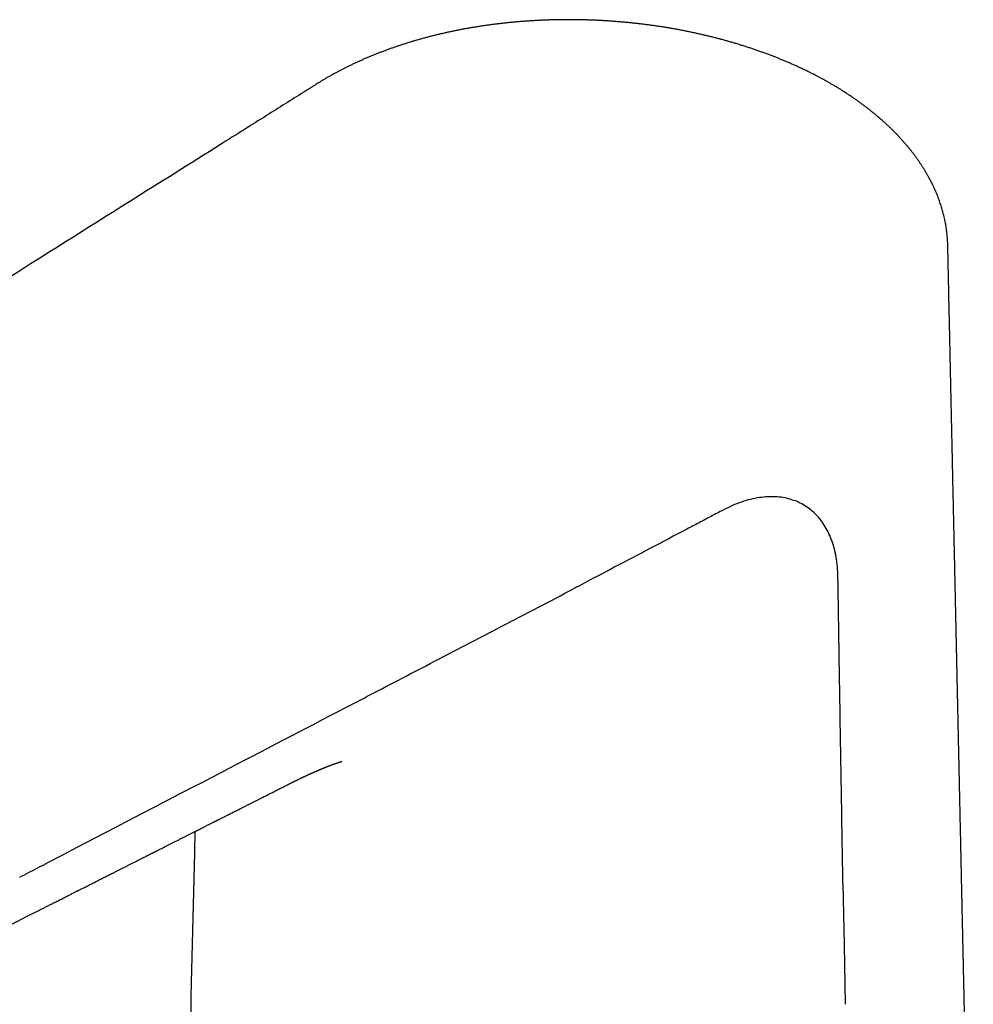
# Model space of a CAD drawing. Header units: millimetres. Extents: x 8 to 613, y 12 to 425.
# Tile 8 of 35: x 524 to 589, y 162 to 229. Entities that reach past the tile are written whole.
import ezdxf

# ---------------------------------------------------------------- set-up
doc = ezdxf.new("R2010")
doc.units = ezdxf.units.MM

msp = doc.modelspace()

# ---------------------------------------------------------------- linework, layer by layer
at = {"color": 7, "linetype": 'Continuous', "lineweight": 30}
for p, q in [((587.563, 213.251), (587.563, 213.249)), ((542.708, 176.583), (542.706, 176.582)), ((536.254, 173.324), (536.22, 171.869))]:
    msp.add_line(p, q, dxfattribs=at)
at = {"color": 7, "linetype": 'Continuous', "lineweight": 30, "flags": 128}
msp.add_lwpolyline([(580.419, 169.797), (580.455, 167.692), (580.491, 165.588), (580.56, 161.558)], dxfattribs=at)
at = {"color": 7, "linetype": 'Continuous', "lineweight": 30}
for points, knots in [([(579.579, 224.269), (579.553, 224.285), (579.471, 224.332), (579.328, 224.414), (579.144, 224.517), (578.944, 224.627), (578.732, 224.74), (578.514, 224.854), (578.294, 224.966), (578.072, 225.077), (577.848, 225.186), (577.622, 225.294), (577.394, 225.399), (577.166, 225.503), (576.937, 225.605), (576.707, 225.705), (576.476, 225.803), (576.243, 225.9), (576.009, 225.995), (575.774, 226.089), (575.536, 226.181), (575.297, 226.271), (575.057, 226.36), (574.815, 226.447), (574.571, 226.533), (574.326, 226.617), (574.079, 226.7), (573.832, 226.781), (573.584, 226.86), (573.334, 226.937), (573.081, 227.013), (572.828, 227.088), (572.573, 227.16), (572.318, 227.231), (572.063, 227.3), (571.806, 227.367), (571.549, 227.433), (571.291, 227.497), (571.032, 227.559), (570.771, 227.62), (570.51, 227.678), (570.248, 227.736), (569.985, 227.791), (569.72, 227.845), (569.454, 227.897), (569.188, 227.947), (568.921, 227.996), (568.653, 228.042), (568.385, 228.087), (568.117, 228.13), (567.847, 228.172), (567.578, 228.211), (567.308, 228.249), (567.037, 228.285), (566.766, 228.319), (566.495, 228.351), (566.223, 228.382), (565.95, 228.411), (565.677, 228.438), (565.404, 228.463), (565.13, 228.486), (564.857, 228.508), (564.584, 228.528), (564.311, 228.546), (564.038, 228.562), (563.765, 228.576), (563.492, 228.589), (563.22, 228.599), (562.947, 228.608), (562.675, 228.615), (562.402, 228.621), (562.13, 228.624), (561.858, 228.626), (561.585, 228.626), (561.313, 228.624), (561.041, 228.621), (560.769, 228.615), (560.497, 228.608), (560.227, 228.599), (559.956, 228.589), (559.686, 228.576), (559.417, 228.562), (559.147, 228.546), (558.879, 228.528), (558.611, 228.508), (558.344, 228.487), (558.077, 228.464), (557.811, 228.439), (557.546, 228.412), (557.281, 228.384), (557.018, 228.354), (556.757, 228.322), (556.496, 228.289), (556.236, 228.254), (555.975, 228.217), (555.716, 228.178), (555.458, 228.137), (555.201, 228.095), (554.945, 228.051), (554.69, 228.006), (554.436, 227.959), (554.183, 227.91), (553.931, 227.859), (553.68, 227.806), (553.429, 227.752), (553.18, 227.696), (552.932, 227.638), (552.684, 227.579), (552.438, 227.518), (552.194, 227.455), (551.951, 227.391), (551.709, 227.325), (551.469, 227.258), (551.23, 227.188), (550.992, 227.117), (550.755, 227.045), (550.519, 226.97), (550.285, 226.894), (550.053, 226.817), (549.821, 226.737), (549.591, 226.656), (549.362, 226.574), (549.135, 226.489), (548.91, 226.403), (548.686, 226.316), (548.465, 226.228), (548.245, 226.137), (548.025, 226.045), (547.807, 225.951), (547.591, 225.856), (547.376, 225.759), (547.163, 225.661), (546.951, 225.561), (546.741, 225.459), (546.533, 225.356), (546.326, 225.252), (546.121, 225.145), (545.917, 225.038), (545.715, 224.928), (545.514, 224.817), (545.327, 224.711), (545.148, 224.608), (544.98, 224.509), (544.808, 224.405), (544.648, 224.306), (544.546, 224.242), (544.501, 224.214)], [0, 0, 0, 0, 0.002782, 0.008711, 0.015097, 0.022076, 0.029466, 0.036862, 0.044265, 0.051674, 0.059089, 0.06651, 0.07393, 0.081336, 0.088637, 0.095927, 0.10321, 0.110485, 0.117754, 0.125018, 0.132278, 0.139536, 0.146793, 0.154049, 0.161307, 0.168567, 0.17583, 0.183099, 0.190263, 0.197522, 0.204781, 0.212033, 0.219272, 0.226492, 0.233688, 0.240852, 0.248053, 0.25522, 0.262383, 0.269543, 0.276702, 0.28386, 0.291019, 0.298178, 0.305365, 0.31253, 0.319685, 0.326831, 0.333967, 0.341096, 0.348218, 0.355333, 0.362443, 0.369547, 0.376648, 0.383745, 0.390839, 0.397931, 0.405022, 0.412104, 0.419185, 0.42625, 0.4333, 0.440337, 0.447362, 0.454376, 0.461382, 0.468379, 0.47537, 0.482355, 0.489336, 0.496313, 0.503289, 0.510265, 0.517241, 0.524221, 0.531184, 0.538136, 0.545082, 0.552022, 0.558958, 0.565891, 0.572822, 0.579756, 0.586653, 0.593545, 0.600446, 0.607351, 0.614248, 0.621132, 0.627995, 0.634829, 0.641629, 0.64849, 0.655342, 0.662184, 0.669019, 0.675848, 0.682671, 0.68949, 0.696307, 0.703123, 0.709939, 0.716755, 0.723574, 0.730396, 0.737222, 0.744055, 0.7509, 0.757698, 0.764497, 0.771299, 0.778105, 0.784916, 0.79173, 0.798549, 0.805366, 0.812179, 0.819009, 0.82584, 0.832673, 0.839508, 0.846348, 0.853194, 0.860045, 0.866799, 0.87366, 0.880523, 0.88739, 0.894262, 0.90114, 0.908025, 0.914919, 0.921823, 0.928738, 0.935665, 0.942606, 0.949561, 0.956532, 0.963521, 0.970528, 0.97633, 0.982466, 0.988579, 0.995074, 1, 1, 1, 1]), ([(544.502, 224.21), (544.496, 224.207), (544.435, 224.168), (544.313, 224.091), (544.126, 223.974), (543.912, 223.839), (542.913, 223.211), (540.937, 221.969), (534.919, 218.186), (523.748, 211.161), (504.931, 199.332), (484.016, 186.184), (469.101, 176.808), (462.879, 172.897)], [0, 0, 0, 0, 0.000202, 0.002231, 0.004473, 0.007079, 0.010115, 0.041151, 0.079728, 0.23127, 0.45178, 0.771299, 1, 1, 1, 1]), ([(587.563, 213.251), (587.563, 213.259), (587.562, 213.322), (587.557, 213.441), (587.549, 213.607), (587.537, 213.774), (587.523, 213.941), (587.505, 214.108), (587.484, 214.275), (587.46, 214.442), (587.434, 214.609), (587.404, 214.776), (587.371, 214.943), (587.335, 215.11), (587.295, 215.278), (587.253, 215.445), (587.208, 215.612), (587.16, 215.779), (587.108, 215.945), (587.054, 216.111), (586.997, 216.277), (586.936, 216.442), (586.873, 216.607), (586.806, 216.772), (586.737, 216.937), (586.664, 217.101), (586.589, 217.265), (586.51, 217.428), (586.428, 217.591), (586.343, 217.754), (586.255, 217.916), (586.164, 218.078), (586.07, 218.24), (585.973, 218.401), (585.873, 218.562), (585.77, 218.721), (585.664, 218.88), (585.555, 219.039), (585.443, 219.197), (585.328, 219.354), (585.21, 219.511), (585.089, 219.667), (584.965, 219.822), (584.839, 219.976), (584.71, 220.129), (584.577, 220.283), (584.441, 220.435), (584.303, 220.586), (584.163, 220.736), (584.02, 220.885), (583.874, 221.032), (583.725, 221.179), (583.574, 221.326), (583.419, 221.471), (583.262, 221.615), (583.103, 221.759), (582.941, 221.901), (582.776, 222.042), (582.608, 222.182), (582.438, 222.321), (582.265, 222.459), (582.089, 222.597), (581.911, 222.733), (581.73, 222.868), (581.546, 223.002), (581.363, 223.133), (581.178, 223.263), (580.992, 223.39), (580.802, 223.517), (580.609, 223.643), (580.414, 223.768), (580.217, 223.891), (580.017, 224.013), (579.818, 224.131), (579.671, 224.217), (579.591, 224.262), (579.577, 224.271)], [0, 0, 0, 0, 0.001724, 0.014739, 0.027758, 0.040785, 0.053824, 0.066879, 0.079952, 0.093049, 0.106171, 0.119324, 0.13251, 0.145732, 0.158995, 0.172302, 0.185655, 0.199055, 0.212382, 0.225748, 0.239136, 0.25255, 0.265989, 0.279457, 0.292955, 0.306485, 0.320049, 0.333649, 0.347285, 0.36096, 0.374674, 0.38843, 0.402228, 0.41607, 0.429962, 0.443697, 0.45759, 0.471512, 0.485465, 0.499451, 0.513472, 0.52753, 0.541638, 0.555487, 0.569644, 0.58382, 0.598001, 0.612171, 0.626317, 0.640427, 0.654474, 0.668755, 0.682978, 0.697211, 0.711456, 0.725714, 0.739988, 0.75428, 0.76859, 0.782922, 0.797277, 0.811656, 0.826063, 0.840498, 0.854963, 0.869466, 0.883284, 0.897545, 0.911811, 0.926082, 0.940359, 0.954642, 0.968933, 0.983242, 0.996943, 1, 1, 1, 1]), ([(589.301, 133.418), (589.3, 133.483), (589.297, 133.628), (589.284, 134.207), (589.269, 134.914), (589.251, 135.734), (589.238, 136.311), (589.226, 136.88), (589.215, 137.342), (589.208, 137.701), (589.202, 137.963), (589.196, 138.232), (589.19, 138.509), (589.184, 138.794), (589.177, 139.087), (589.171, 139.388), (589.164, 139.701), (589.157, 140.028), (589.15, 140.364), (589.142, 140.701), (589.135, 141.036), (589.128, 141.37), (589.119, 141.76), (589.109, 142.206), (589.098, 142.706), (589.088, 143.2), (589.077, 143.686), (589.067, 144.163), (589.056, 144.63), (589.047, 145.068), (589.038, 145.479), (589.03, 145.863), (589.021, 146.239), (589.013, 146.607), (589.005, 146.967), (588.998, 147.317), (588.99, 147.659), (588.984, 147.961), (588.978, 148.223), (588.973, 148.449), (588.968, 148.672), (588.963, 148.897), (588.958, 149.126), (588.953, 149.359), (588.948, 149.598), (588.943, 149.843), (588.937, 150.102), (588.931, 150.373), (588.925, 150.659), (588.919, 150.95), (588.912, 151.246), (588.906, 151.546), (588.898, 151.908), (588.888, 152.335), (588.878, 152.828), (588.868, 153.262), (588.86, 153.633), (588.853, 153.934), (588.847, 154.23), (588.841, 154.519), (588.835, 154.799), (588.829, 155.072), (588.823, 155.335), (588.817, 155.592), (588.811, 155.884), (588.804, 156.212), (588.796, 156.579), (588.788, 156.948), (588.78, 157.32), (588.772, 157.694), (588.764, 158.046), (588.757, 158.377), (588.75, 158.687), (588.743, 159.006), (588.736, 159.333), (588.729, 159.667), (588.722, 159.989), (588.715, 160.296), (588.708, 160.588), (588.702, 160.88), (588.696, 161.171), (588.689, 161.459), (588.682, 161.797), (588.674, 162.183), (588.664, 162.617), (588.656, 163.01), (588.648, 163.364), (588.641, 163.679), (588.634, 163.986), (588.628, 164.284), (588.622, 164.573), (588.616, 164.854), (588.61, 165.115), (588.605, 165.357), (588.6, 165.584), (588.595, 165.811), (588.59, 166.041), (588.585, 166.276), (588.579, 166.517), (588.574, 166.762), (588.568, 167.033), (588.561, 167.333), (588.554, 167.662), (588.547, 167.998), (588.54, 168.341), (588.531, 168.739), (588.521, 169.193), (588.51, 169.705), (588.498, 170.226), (588.487, 170.756), (588.475, 171.295), (588.463, 171.838), (588.451, 172.385), (588.44, 172.895), (588.43, 173.367), (588.421, 173.802), (588.411, 174.234), (588.402, 174.663), (588.393, 175.085), (588.384, 175.5), (588.375, 175.909), (588.367, 176.287), (588.359, 176.634), (588.352, 176.951), (588.345, 177.26), (588.339, 177.561), (588.332, 177.854), (588.326, 178.137), (588.32, 178.405), (588.315, 178.657), (588.31, 178.895), (588.305, 179.129), (588.3, 179.362), (588.295, 179.594), (588.281, 180.215), (588.268, 180.811), (588.256, 181.386), (588.252, 181.554), (588.248, 181.73), (588.244, 181.915), (588.24, 182.109), (588.235, 182.311), (588.231, 182.521), (588.226, 182.74), (588.221, 182.967), (588.216, 183.203), (588.211, 183.447), (588.205, 183.698), (588.2, 183.955), (588.194, 184.217), (588.188, 184.484), (588.182, 184.745), (588.177, 185), (588.172, 185.248), (588.166, 185.5), (588.16, 185.755), (588.155, 186.013), (588.149, 186.274), (588.144, 186.534), (588.138, 186.802), (588.132, 187.073), (588.126, 187.347), (588.12, 187.611), (588.115, 187.866), (588.109, 188.11), (588.104, 188.344), (588.099, 188.563), (588.095, 188.766), (588.091, 188.955), (588.087, 189.135), (588.083, 189.307), (588.08, 189.471), (588.076, 189.634), (588.073, 189.797), (588.069, 189.962), (588.065, 190.126), (588.062, 190.289), (588.058, 190.453), (588.05, 190.821), (588.041, 191.227), (588.032, 191.671), (588.026, 191.95), (588.02, 192.233), (588.013, 192.522), (588.007, 192.803), (588.001, 193.077), (587.996, 193.341), (587.99, 193.613), (587.984, 193.892), (587.977, 194.179), (587.97, 194.527), (587.961, 194.939), (587.95, 195.415), (587.94, 195.876), (587.931, 196.321), (587.921, 196.749), (587.912, 197.182), (587.903, 197.617), (587.893, 198.054), (587.884, 198.491), (587.874, 198.927), (587.865, 199.349), (587.856, 199.756), (587.848, 200.146), (587.839, 200.53), (587.831, 200.908), (587.823, 201.279), (587.815, 201.643), (587.807, 202.013), (587.799, 202.389), (587.791, 202.77), (587.782, 203.142), (587.775, 203.506), (587.767, 203.862), (587.759, 204.21), (587.752, 204.55), (587.745, 204.87), (587.738, 205.173), (587.732, 205.458), (587.726, 205.74), (587.72, 206.022), (587.714, 206.305), (587.708, 206.589), (587.703, 206.815), (587.699, 206.98), (587.697, 207.085), (587.695, 207.191), (587.692, 207.297), (587.69, 207.404), (587.688, 207.515), (587.685, 207.63), (587.682, 207.749), (587.68, 207.876), (587.677, 208.01), (587.674, 208.158), (587.67, 208.318), (587.666, 208.493), (587.662, 208.677), (587.658, 208.869), (587.654, 209.071), (587.649, 209.281), (587.644, 209.5), (587.639, 209.728), (587.634, 209.965), (587.629, 210.211), (587.623, 210.466), (587.618, 210.729), (587.612, 211.001), (587.606, 211.283), (587.599, 211.573), (587.593, 211.877), (587.586, 212.195), (587.579, 212.527), (587.571, 212.869), (587.566, 213.111), (587.563, 213.238), (587.563, 213.249)], [0, 0, 0, 0, 0.002473, 0.005431, 0.021739, 0.029035, 0.036266, 0.0434, 0.050436, 0.053617, 0.056889, 0.060259, 0.063729, 0.067298, 0.070966, 0.074733, 0.078599, 0.082755, 0.086994, 0.091219, 0.095421, 0.0996, 0.103757, 0.110075, 0.116341, 0.122548, 0.128643, 0.134615, 0.140462, 0.146185, 0.15109, 0.155901, 0.160615, 0.165222, 0.169721, 0.174112, 0.178395, 0.18257, 0.185444, 0.188265, 0.191033, 0.193834, 0.196718, 0.199629, 0.202619, 0.205689, 0.208837, 0.212326, 0.215907, 0.219565, 0.22327, 0.227022, 0.230821, 0.236885, 0.243064, 0.249359, 0.25319, 0.256982, 0.260688, 0.264307, 0.267841, 0.271227, 0.27453, 0.27775, 0.280886, 0.285489, 0.29007, 0.294687, 0.299343, 0.304035, 0.308766, 0.312562, 0.316455, 0.320448, 0.324539, 0.328728, 0.333017, 0.336619, 0.340288, 0.34397, 0.347613, 0.351218, 0.354784, 0.36031, 0.36574, 0.371076, 0.375096, 0.379046, 0.38289, 0.386623, 0.390247, 0.393762, 0.397167, 0.400056, 0.402865, 0.405691, 0.408578, 0.411525, 0.414533, 0.417602, 0.420731, 0.424751, 0.428867, 0.433079, 0.437381, 0.441743, 0.448039, 0.454452, 0.46098, 0.467625, 0.474384, 0.481203, 0.488052, 0.494933, 0.500362, 0.50581, 0.511257, 0.516627, 0.521914, 0.527116, 0.532234, 0.537269, 0.541308, 0.545288, 0.549169, 0.552942, 0.556604, 0.560157, 0.5636, 0.56666, 0.569628, 0.572543, 0.575458, 0.578373, 0.581288, 0.598785, 0.600783, 0.602885, 0.605095, 0.607412, 0.609835, 0.612366, 0.615004, 0.617743, 0.620588, 0.62354, 0.626598, 0.629763, 0.632976, 0.636267, 0.639609, 0.643002, 0.646074, 0.649187, 0.65234, 0.655533, 0.658767, 0.662041, 0.665335, 0.668548, 0.672104, 0.675536, 0.678844, 0.682028, 0.685088, 0.688024, 0.690836, 0.693304, 0.695669, 0.697929, 0.700085, 0.702137, 0.704084, 0.706203, 0.70825, 0.710299, 0.71235, 0.714403, 0.716458, 0.726179, 0.729663, 0.733154, 0.736659, 0.740271, 0.744017, 0.747239, 0.750554, 0.75396, 0.757459, 0.76105, 0.764714, 0.770565, 0.776532, 0.782615, 0.78789, 0.793249, 0.79869, 0.804156, 0.809625, 0.815095, 0.820568, 0.826042, 0.83096, 0.83586, 0.840679, 0.845411, 0.850056, 0.854616, 0.859088, 0.863968, 0.86874, 0.873406, 0.877969, 0.882429, 0.886787, 0.891044, 0.895197, 0.89884, 0.9024, 0.905913, 0.909443, 0.912991, 0.916557, 0.920142, 0.921458, 0.922777, 0.924098, 0.925422, 0.926751, 0.928152, 0.929564, 0.931066, 0.932657, 0.934338, 0.936107, 0.938187, 0.940378, 0.94268, 0.945093, 0.947616, 0.950251, 0.952997, 0.955854, 0.958822, 0.961901, 0.965091, 0.968392, 0.971804, 0.975327, 0.978962, 0.982707, 0.986749, 0.990913, 0.9952, 0.999608, 1, 1, 1, 1]), ([(580.077, 190.66), (580.069, 190.894), (580.053, 191.364), (579.961, 192.027), (579.823, 192.655), (579.638, 193.228), (579.413, 193.744), (579.152, 194.206), (578.852, 194.623), (578.513, 194.994), (578.139, 195.316), (577.731, 195.587), (577.292, 195.806), (576.824, 195.971), (576.331, 196.081), (575.814, 196.137), (575.278, 196.136), (574.713, 196.079), (574.121, 195.961), (573.505, 195.777), (572.883, 195.538), (572.466, 195.328), (572.257, 195.223)], [0, 0, 0, 0, 0.052456, 0.104932, 0.15742, 0.20992, 0.258534, 0.307158, 0.355788, 0.404419, 0.453045, 0.501663, 0.550276, 0.598887, 0.647496, 0.6961, 0.744697, 0.79328, 0.84498, 0.896671, 0.94835, 1, 1, 1, 1]), ([(572.257, 195.226), (571.982, 195.083), (571.433, 194.796), (570.608, 194.36), (569.234, 193.635), (566.486, 192.191), (563.919, 190.84), (562.177, 189.924), (562.085, 189.875)], [0, 0, 0, 0, 0.081052, 0.162105, 0.243158, 0.486315, 0.972629, 1, 1, 1, 1]), ([(580.419, 169.797), (580.389, 171.535), (580.33, 175.012), (580.244, 180.228), (580.179, 184.139), (580.139, 186.748), (580.12, 188.053), (580.101, 189.358), (580.084, 190.225), (580.076, 190.659)], [0, 0, 0, 0, 0.25, 0.5, 0.75, 0.8125, 0.875, 0.9375, 1, 1, 1, 1]), ([(546.542, 181.777), (546.564, 181.789), (546.677, 181.847), (547.15, 182.093), (549.04, 183.078), (551.658, 184.439), (554.732, 186.036), (557.183, 187.311), (559.634, 188.589), (561.268, 189.446), (562.085, 189.875)], [0, 0, 0, 0, 0.004344, 0.021721, 0.09123, 0.369263, 0.526947, 0.684632, 0.842316, 1, 1, 1, 1]), ([(524.315, 170.215), (524.533, 170.329), (525.624, 170.895), (530.203, 173.275), (537.394, 177.015), (543.712, 180.304), (546.542, 181.777)], [0, 0, 0, 0, 0.0294288, 0.147144, 0.618005, 1, 1, 1, 1]), ([(542.707, 176.582), (542.716, 176.586), (542.732, 176.594), (542.753, 176.605), (542.769, 176.613), (542.782, 176.619), (542.796, 176.626), (542.815, 176.636), (542.839, 176.648), (542.864, 176.66), (542.89, 176.673), (542.915, 176.686), (542.942, 176.699), (542.972, 176.714), (543.007, 176.731), (543.04, 176.747), (543.069, 176.762), (543.095, 176.775), (543.117, 176.785), (543.137, 176.796), (543.16, 176.807), (543.188, 176.82), (543.217, 176.835), (543.247, 176.849), (543.277, 176.864), (543.306, 176.878), (543.335, 176.892), (543.362, 176.905), (543.39, 176.918), (543.419, 176.932), (543.451, 176.948), (543.486, 176.965), (543.526, 176.984), (543.567, 177.003), (543.607, 177.022), (543.642, 177.039), (543.671, 177.053), (543.699, 177.066), (543.726, 177.078), (543.753, 177.091), (543.782, 177.105), (543.813, 177.119), (543.844, 177.134), (543.879, 177.15), (543.919, 177.169), (543.961, 177.188), (544.003, 177.207), (544.046, 177.227), (544.093, 177.249), (544.136, 177.268), (544.172, 177.284), (544.199, 177.297), (544.223, 177.307), (544.246, 177.318), (544.27, 177.329), (544.296, 177.34), (544.33, 177.355), (544.372, 177.374), (544.421, 177.396), (544.467, 177.416), (544.502, 177.431), (544.526, 177.442), (544.541, 177.449), (544.558, 177.456), (544.575, 177.463), (544.593, 177.471), (544.611, 177.479), (544.63, 177.487), (544.649, 177.495), (544.667, 177.503), (544.688, 177.512), (544.712, 177.522), (544.737, 177.533), (544.763, 177.544), (544.788, 177.555), (544.813, 177.565), (544.84, 177.577), (544.868, 177.589), (544.896, 177.6), (544.92, 177.611), (544.941, 177.619), (544.959, 177.627), (544.979, 177.635), (545, 177.643), (545.021, 177.652), (545.041, 177.66), (545.059, 177.668), (545.077, 177.675), (545.094, 177.682), (545.111, 177.689), (545.127, 177.695), (545.15, 177.705), (545.179, 177.716), (545.215, 177.731), (545.253, 177.746), (545.291, 177.761), (545.321, 177.773), (545.34, 177.78), (545.352, 177.785), (545.364, 177.79), (545.374, 177.794), (545.383, 177.797), (545.39, 177.8), (545.396, 177.802), (545.402, 177.805), (545.411, 177.808), (545.42, 177.812), (545.429, 177.815), (545.437, 177.818), (545.446, 177.822), (545.456, 177.826), (545.465, 177.829), (545.474, 177.833), (545.486, 177.837), (545.498, 177.842), (545.51, 177.846), (545.523, 177.851), (545.535, 177.856), (545.547, 177.86), (545.559, 177.865), (545.571, 177.869), (545.583, 177.874), (545.594, 177.878), (545.609, 177.883), (545.621, 177.888), (545.632, 177.892), (545.65, 177.899), (545.671, 177.906), (545.697, 177.916), (545.723, 177.925), (545.747, 177.934), (545.772, 177.943), (545.798, 177.952), (545.824, 177.962), (545.85, 177.971), (545.877, 177.98), (545.903, 177.989), (545.93, 177.998), (545.954, 178.006), (545.975, 178.013), (545.994, 178.02), (546.012, 178.026), (546.027, 178.03), (546.039, 178.034), (546.049, 178.038), (546.059, 178.041), (546.068, 178.044), (546.078, 178.047), (546.087, 178.05), (546.098, 178.053), (546.109, 178.057), (546.12, 178.06), (546.132, 178.064), (546.143, 178.067), (546.154, 178.071), (546.163, 178.073), (546.17, 178.076), (546.177, 178.078), (546.184, 178.08), (546.191, 178.082), (546.198, 178.084), (546.203, 178.085), (546.207, 178.087), (546.211, 178.088), (546.215, 178.089), (546.22, 178.09), (546.225, 178.092), (546.231, 178.093), (546.236, 178.095), (546.24, 178.096), (546.245, 178.097), (546.249, 178.098), (546.252, 178.099), (546.255, 178.1), (546.257, 178.1), (546.26, 178.101), (546.261, 178.102), (546.263, 178.102), (546.264, 178.102), (546.265, 178.103), (546.266, 178.103), (546.266, 178.103), (546.266, 178.103), (546.266, 178.103), (546.266, 178.103)], [0, 0, 0, 0, 0.00452, 0.008132, 0.010839, 0.012727, 0.014519, 0.018227, 0.022444, 0.026808, 0.031485, 0.035764, 0.039614, 0.045353, 0.051586, 0.057421, 0.062711, 0.067432, 0.070789, 0.074224, 0.078264, 0.083192, 0.088599, 0.094005, 0.098884, 0.104639, 0.109816, 0.114611, 0.119169, 0.124499, 0.130332, 0.136778, 0.143762, 0.151905, 0.159419, 0.165638, 0.171284, 0.17602, 0.180929, 0.186344, 0.191451, 0.197251, 0.203587, 0.209009, 0.217661, 0.226131, 0.23355, 0.241797, 0.251074, 0.26107, 0.266914, 0.272274, 0.27721, 0.281231, 0.286435, 0.291685, 0.296705, 0.307044, 0.317287, 0.326737, 0.336062, 0.338969, 0.341973, 0.345745, 0.349464, 0.352999, 0.356961, 0.361424, 0.365243, 0.36879, 0.373483, 0.378796, 0.384156, 0.390194, 0.396016, 0.40058, 0.407367, 0.413675, 0.420544, 0.425958, 0.430468, 0.434784, 0.438775, 0.44428, 0.44957, 0.45416, 0.458173, 0.46273, 0.466844, 0.470786, 0.474921, 0.478407, 0.487969, 0.496424, 0.505713, 0.517641, 0.525814, 0.529199, 0.532627, 0.535698, 0.538938, 0.541086, 0.542951, 0.544454, 0.545953, 0.548254, 0.551473, 0.553616, 0.555653, 0.55813, 0.561332, 0.56387, 0.565878, 0.569301, 0.573579, 0.576609, 0.579946, 0.584202, 0.587353, 0.590545, 0.594787, 0.598259, 0.601438, 0.605711, 0.609698, 0.613539, 0.617577, 0.625966, 0.634376, 0.643071, 0.651277, 0.659103, 0.669013, 0.678853, 0.688626, 0.698408, 0.709391, 0.7204, 0.731455, 0.741077, 0.749492, 0.7578, 0.766186, 0.771176, 0.776457, 0.781699, 0.786962, 0.792254, 0.797071, 0.803625, 0.810113, 0.816703, 0.82468, 0.832906, 0.840789, 0.847247, 0.852248, 0.857404, 0.863344, 0.869847, 0.87632, 0.880735, 0.884638, 0.88851, 0.892392, 0.896628, 0.904256, 0.911832, 0.917931, 0.923688, 0.929815, 0.937513, 0.943888, 0.949099, 0.953958, 0.959164, 0.965433, 0.972016, 0.977257, 0.981973, 0.986953, 0.991771, 0.997041, 1, 1, 1, 1]), ([(520.707, 165.474), (520.77, 165.506), (520.895, 165.569), (521.079, 165.662), (521.254, 165.75), (521.421, 165.835), (521.58, 165.914), (521.729, 165.99), (521.869, 166.061), (522.002, 166.128), (522.127, 166.191), (522.246, 166.251), (522.36, 166.308), (522.47, 166.364), (522.578, 166.419), (522.687, 166.473), (522.794, 166.528), (522.976, 166.619), (523.229, 166.747), (523.552, 166.91), (523.869, 167.07), (524.136, 167.205), (524.355, 167.316), (524.527, 167.402), (524.698, 167.489), (524.872, 167.577), (525.053, 167.668), (525.243, 167.764), (525.436, 167.861), (525.631, 167.96), (525.829, 168.06), (526.033, 168.163), (526.246, 168.27), (526.465, 168.381), (526.668, 168.484), (526.85, 168.576), (527.006, 168.654), (527.155, 168.729), (527.296, 168.801), (527.43, 168.869), (527.555, 168.932), (527.671, 168.99), (527.777, 169.044), (527.878, 169.094), (527.971, 169.142), (528.055, 169.184), (528.127, 169.22), (528.191, 169.253), (528.253, 169.284), (528.316, 169.316), (528.381, 169.349), (528.465, 169.391), (528.567, 169.442), (528.69, 169.504), (528.82, 169.57), (528.957, 169.639), (529.1, 169.711), (529.25, 169.787), (529.406, 169.866), (529.565, 169.946), (529.726, 170.027), (529.934, 170.133), (530.192, 170.263), (530.501, 170.419), (530.77, 170.555), (530.999, 170.67), (531.185, 170.764), (531.373, 170.859), (531.561, 170.954), (531.747, 171.048), (531.938, 171.144), (532.133, 171.243), (532.33, 171.342), (532.519, 171.438), (532.694, 171.526), (532.855, 171.607), (533.003, 171.682), (533.144, 171.753), (533.281, 171.822), (533.416, 171.89), (533.552, 171.959), (533.69, 172.029), (533.837, 172.103), (533.992, 172.181), (534.157, 172.265), (534.325, 172.349), (534.498, 172.437), (534.679, 172.528), (534.869, 172.624), (535.062, 172.721), (535.257, 172.82), (535.454, 172.92), (535.659, 173.023), (535.871, 173.13), (536.091, 173.241), (536.287, 173.34), (536.453, 173.424), (536.586, 173.491), (536.713, 173.555), (536.832, 173.615), (536.945, 173.672), (537.051, 173.726), (537.153, 173.777), (537.251, 173.827), (537.345, 173.874), (537.43, 173.917), (537.507, 173.956), (537.57, 173.988), (537.621, 174.014), (537.661, 174.034), (537.699, 174.053), (537.739, 174.073), (537.786, 174.097), (537.84, 174.124), (537.904, 174.156), (537.979, 174.194), (538.065, 174.238), (538.161, 174.286), (538.265, 174.339), (538.376, 174.395), (538.491, 174.453), (538.61, 174.513), (538.738, 174.577), (538.873, 174.646), (539.015, 174.718), (539.166, 174.794), (539.33, 174.876), (539.507, 174.966), (539.7, 175.063), (539.901, 175.165), (540.112, 175.271), (540.332, 175.382), (540.562, 175.498), (540.801, 175.619), (541.049, 175.744), (541.306, 175.874), (541.571, 176.008), (541.844, 176.146), (542.124, 176.287), (542.413, 176.433), (542.609, 176.532), (542.708, 176.582)], [0, 0, 0, 0, 0.00871, 0.017051, 0.025021, 0.032622, 0.039853, 0.046595, 0.05298, 0.059008, 0.064679, 0.070098, 0.075173, 0.080154, 0.085104, 0.090024, 0.094913, 0.099772, 0.11476, 0.12945, 0.143842, 0.157936, 0.165856, 0.173678, 0.181404, 0.189228, 0.197451, 0.206077, 0.215106, 0.223737, 0.232707, 0.242015, 0.251662, 0.261647, 0.271971, 0.279374, 0.286458, 0.293214, 0.299641, 0.30574, 0.311511, 0.316651, 0.3215, 0.326056, 0.330321, 0.334293, 0.337381, 0.340265, 0.342992, 0.345825, 0.348808, 0.35194, 0.357163, 0.362755, 0.368716, 0.374877, 0.381388, 0.388249, 0.395389, 0.402619, 0.40993, 0.41732, 0.431078, 0.445105, 0.459401, 0.467775, 0.47624, 0.484794, 0.493432, 0.501919, 0.510137, 0.519476, 0.528441, 0.537032, 0.545249, 0.552269, 0.558991, 0.565414, 0.571547, 0.577644, 0.583828, 0.590099, 0.596455, 0.603826, 0.611309, 0.618905, 0.626727, 0.634951, 0.643577, 0.652606, 0.661237, 0.670206, 0.679514, 0.689161, 0.699146, 0.70947, 0.715815, 0.721864, 0.727606, 0.733041, 0.73817, 0.742991, 0.747506, 0.752117, 0.756358, 0.760226, 0.763724, 0.76685, 0.768856, 0.770672, 0.772301, 0.774056, 0.776162, 0.778618, 0.781425, 0.784917, 0.788833, 0.793173, 0.797936, 0.803124, 0.808209, 0.813643, 0.819429, 0.825564, 0.83205, 0.838886, 0.846073, 0.854384, 0.863118, 0.872276, 0.881858, 0.891865, 0.902295, 0.913149, 0.924427, 0.93613, 0.948256, 0.960579, 0.97331, 0.986451, 1, 1, 1, 1]), ([(536.22, 171.869), (536.108, 167.145), (535.942, 160.116), (535.746, 151.979), (535.652, 148.044), (535.605, 146.105), (535.569, 144.611), (535.545, 143.638), (535.529, 142.973)], [0, 0, 0, 0, 0.490433, 0.729714, 0.844825, 0.898963, 0.931038, 1, 1, 1, 1])]:
    msp.add_open_spline(points, degree=3, knots=knots, dxfattribs=at)

doc.saveas('drawing.dxf')
